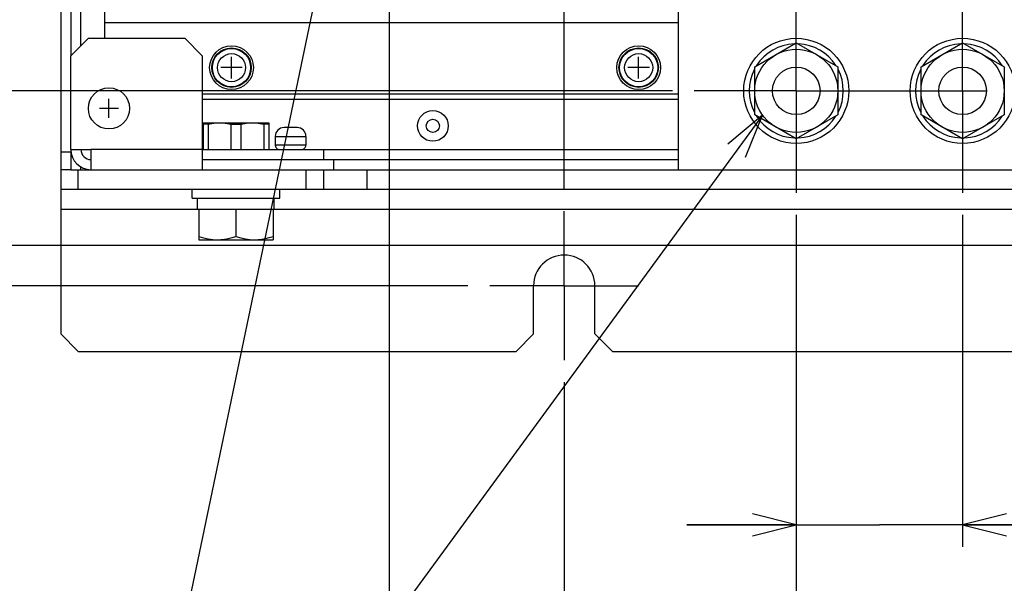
# Model space of a CAD drawing. Extents: x 29 to 422, y -226 to 287.
# Tile 3 of 63: x 80 to 125, y -174 to -148. Entities that reach past the tile are written whole.
import ezdxf

# ---------------------------------------------------------------- set-up
doc = ezdxf.new("R2010")
doc.units = 0
doc.header["$LTSCALE"] = 23.1
doc.linetypes.add('CENTER', pattern=[0.6, 0.375, -0.075, 0.075, -0.075])
doc.layers.get('0').update_dxf_attribs({"linetype": 'CONTINUOUS'})
for name, color, linetype in [('ALL_AXIS', 7, 'CONTINUOUS'), ('ALL_CURVE', 7, 'CONTINUOUS'), ('ALL_DIM', 7, 'CONTINUOUS'), ('ALL_FEATURES', 7, 'CONTINUOUS'), ('ALL_NOTE', 7, 'CONTINUOUS'), ('LAY0006-2', 7, 'CONTINUOUS')]:
    doc.layers.add(name, color=color, linetype=linetype)
doc.dimstyles.get("Standard").update_dxf_attribs({"dimtxt": 2.5, "dimasz": 2.5, "dimexe": 1.25, "dimexo": 0.625, "dimtad": 1, "dimcen": 2.5, "dimazin": 3, "dimtfac": 1, "dimtmove": 0, "dimatfit": 3})

# ---------------------------------------------------------------- blocks, each defined once
blk = doc.blocks.new('_OPEN')
at = {"color": 0, "linetype": 'BYBLOCK'}
for p, q in [((0, 0), (-1, 0.25)), ((-1, -0.25), (0, 0)), ((-1, 0), (0, 0))]:
    blk.add_line(p, q, dxfattribs=at)
blk = doc.blocks.new('*D18')
at = {"layer": 'ALL_DIM', "color": 2, "linetype": 'CONTINUOUS'}
for p, q in [((76.251, -158.545), (76.251, -153.545)), ((76.251, -153.545), (76.251, -159.465)), ((140.283, -158.545), (75.251, -158.545)), ((76.251, -172.751), (76.251, -159.465)), ((100.569, -160.385), (75.251, -160.385)), ((76.251, -160.385), (76.251, -172.751))]:
    blk.add_line(p, q, dxfattribs=at)
at = {"layer": 'ALL_DIM', "color": 2, "linetype": 'CONTINUOUS', "xscale": 2, "yscale": 2, "zscale": 2}
for p, rotation in [((76.251, -158.545), 270), ((76.251, -160.385), 90)]:
    blk.add_blockref('_OPEN', p, dxfattribs=dict(at, rotation=rotation))
blk = doc.blocks.new('*D19')
at = {"layer": 'ALL_DIM', "color": 2, "linetype": 'CONTINUOUS'}
for p, q in [((67.007, -155.935), (67.007, -144.232)), ((109.909, -151.485), (66.007, -151.485)), ((67.007, -151.485), (67.007, -155.935)), ((67.007, -160.385), (67.007, -155.935)), ((100.569, -160.385), (66.007, -160.385))]:
    blk.add_line(p, q, dxfattribs=at)
at = {"layer": 'ALL_DIM', "color": 2, "linetype": 'CONTINUOUS', "xscale": 2, "yscale": 2, "zscale": 2}
for p, rotation in [((67.007, -151.485), 90), ((67.007, -160.385), 270)]:
    blk.add_blockref('_OPEN', p, dxfattribs=dict(at, rotation=rotation))
blk = doc.blocks.new('*D20')
at = {"layer": 'ALL_DIM', "color": 2, "linetype": 'CONTINUOUS'}
for p, q in [((91.309, -130.525), (59.682, -130.525)), ((60.682, -130.525), (60.682, -145.455)), ((60.682, -160.385), (60.682, -145.455)), ((100.569, -160.385), (59.682, -160.385))]:
    blk.add_line(p, q, dxfattribs=at)
at = {"layer": 'ALL_DIM', "color": 2, "linetype": 'CONTINUOUS', "xscale": 2, "yscale": 2, "zscale": 2}
for p, rotation in [((60.682, -130.525), 90), ((60.682, -160.385), 270)]:
    blk.add_blockref('_OPEN', p, dxfattribs=dict(at, rotation=rotation))
blk = doc.blocks.new('*D21')
at = {"layer": 'ALL_DIM', "color": 2, "linetype": 'CONTINUOUS'}
for p, q in [((129.919, -128.365), (52.628, -128.365)), ((53.628, -128.365), (53.628, -144.375)), ((53.628, -160.385), (53.628, -144.375)), ((100.569, -160.385), (52.628, -160.385))]:
    blk.add_line(p, q, dxfattribs=at)
at = {"layer": 'ALL_DIM', "color": 2, "linetype": 'CONTINUOUS', "xscale": 2, "yscale": 2, "zscale": 2}
for p, rotation in [((53.628, -128.365), 90), ((53.628, -160.385), 270)]:
    blk.add_blockref('_OPEN', p, dxfattribs=dict(at, rotation=rotation))
blk = doc.blocks.new('*D22')
at = {"layer": 'ALL_DIM', "color": 2, "linetype": 'CONTINUOUS'}
for p, q in [((96.969, -136.185), (96.969, -201.619)), ((104.969, -164.785), (104.969, -201.619)), ((96.969, -200.619), (91.969, -200.619)), ((91.969, -200.619), (100.969, -200.619)), ((109.969, -200.619), (100.969, -200.619)), ((104.969, -200.619), (109.969, -200.619))]:
    blk.add_line(p, q, dxfattribs=at)
at = {"layer": 'ALL_DIM', "color": 2, "linetype": 'CONTINUOUS', "xscale": 2, "yscale": 2, "zscale": 2}
blk.add_blockref('_OPEN', (96.969, -200.619), dxfattribs=at)
at = {"layer": 'ALL_DIM', "color": 2, "linetype": 'CONTINUOUS', "xscale": 2, "yscale": 2, "zscale": 2, "rotation": 180}
blk.add_blockref('_OPEN', (104.969, -200.619), dxfattribs=at)
blk = doc.blocks.new('*D23')
at = {"layer": 'ALL_DIM', "color": 2, "linetype": 'CONTINUOUS'}
for p, q in [((115.569, -157.145), (115.569, -186.672)), ((104.969, -164.785), (104.969, -186.672)), ((104.969, -185.672), (99.969, -185.672)), ((99.969, -185.672), (110.269, -185.672)), ((120.569, -185.672), (110.269, -185.672)), ((115.569, -185.672), (120.569, -185.672))]:
    blk.add_line(p, q, dxfattribs=at)
at = {"layer": 'ALL_DIM', "color": 2, "linetype": 'CONTINUOUS', "xscale": 2, "yscale": 2, "zscale": 2}
blk.add_blockref('_OPEN', (104.969, -185.672), dxfattribs=at)
at = {"layer": 'ALL_DIM', "color": 2, "linetype": 'CONTINUOUS', "xscale": 2, "yscale": 2, "zscale": 2, "rotation": 180}
blk.add_blockref('_OPEN', (115.569, -185.672), dxfattribs=at)
blk = doc.blocks.new('*D24')
at = {"layer": 'ALL_DIM', "color": 2, "linetype": 'CONTINUOUS'}
for p, q in [((115.569, -157.145), (115.569, -186.672)), ((138.369, -157.145), (138.369, -186.672)), ((115.569, -185.672), (126.969, -185.672)), ((138.369, -185.672), (126.969, -185.672))]:
    blk.add_line(p, q, dxfattribs=at)
at = {"layer": 'ALL_DIM', "color": 2, "linetype": 'CONTINUOUS', "xscale": 2, "yscale": 2, "zscale": 2, "rotation": 180}
blk.add_blockref('_OPEN', (115.569, -185.672), dxfattribs=at)
at = {"layer": 'ALL_DIM', "color": 2, "linetype": 'CONTINUOUS', "xscale": 2, "yscale": 2, "zscale": 2}
blk.add_blockref('_OPEN', (138.369, -185.672), dxfattribs=at)
blk = doc.blocks.new('*D25')
at = {"layer": 'ALL_DIM', "color": 2, "linetype": 'CONTINUOUS'}
for p, q in [((115.569, -157.145), (115.569, -172.309)), ((123.169, -157.145), (123.169, -172.309)), ((115.569, -171.309), (110.569, -171.309)), ((110.569, -171.309), (119.369, -171.309)), ((132.941, -171.309), (119.369, -171.309)), ((123.169, -171.309), (132.941, -171.309))]:
    blk.add_line(p, q, dxfattribs=at)
at = {"layer": 'ALL_DIM', "color": 2, "linetype": 'CONTINUOUS', "xscale": 2, "yscale": 2, "zscale": 2}
blk.add_blockref('_OPEN', (115.569, -171.309), dxfattribs=at)
at = {"layer": 'ALL_DIM', "color": 2, "linetype": 'CONTINUOUS', "xscale": 2, "yscale": 2, "zscale": 2, "rotation": 180}
blk.add_blockref('_OPEN', (123.169, -171.309), dxfattribs=at)
blk = doc.blocks.new('*D26')
at = {"layer": 'ALL_DIM', "color": 2, "linetype": 'CONTINUOUS'}
for p, q in [((144.369, -162.631), (144.369, -194.324)), ((104.969, -164.785), (104.969, -194.324)), ((104.969, -193.324), (124.669, -193.324)), ((144.369, -193.324), (124.669, -193.324))]:
    blk.add_line(p, q, dxfattribs=at)
at = {"layer": 'ALL_DIM', "color": 2, "linetype": 'CONTINUOUS', "xscale": 2, "yscale": 2, "zscale": 2, "rotation": 180}
blk.add_blockref('_OPEN', (104.969, -193.324), dxfattribs=at)
at = {"layer": 'ALL_DIM', "color": 2, "linetype": 'CONTINUOUS', "xscale": 2, "yscale": 2, "zscale": 2}
blk.add_blockref('_OPEN', (144.369, -193.324), dxfattribs=at)
blk = doc.blocks.new('*D28')
at = {"layer": 'ALL_DIM', "color": 2, "linetype": 'CONTINUOUS'}
for p, q in [((157.869, -157.145), (157.869, -201.619)), ((104.969, -164.785), (104.969, -201.619)), ((104.969, -200.619), (131.419, -200.619)), ((157.869, -200.619), (131.419, -200.619))]:
    blk.add_line(p, q, dxfattribs=at)
at = {"layer": 'ALL_DIM', "color": 2, "linetype": 'CONTINUOUS', "xscale": 2, "yscale": 2, "zscale": 2, "rotation": 180}
blk.add_blockref('_OPEN', (104.969, -200.619), dxfattribs=at)
at = {"layer": 'ALL_DIM', "color": 2, "linetype": 'CONTINUOUS', "xscale": 2, "yscale": 2, "zscale": 2}
blk.add_blockref('_OPEN', (157.869, -200.619), dxfattribs=at)
blk = doc.blocks.new('*D34')
at = {"layer": 'ALL_DIM', "color": 2, "linetype": 'CONTINUOUS'}
for p, q in [((104.969, -155.985), (104.969, -97.456)), ((133.719, -121.365), (133.719, -97.456)), ((104.969, -98.456), (119.344, -98.456)), ((133.719, -98.456), (119.344, -98.456))]:
    blk.add_line(p, q, dxfattribs=at)
at = {"layer": 'ALL_DIM', "color": 2, "linetype": 'CONTINUOUS', "xscale": 2, "yscale": 2, "zscale": 2, "rotation": 180}
blk.add_blockref('_OPEN', (104.969, -98.456), dxfattribs=at)
at = {"layer": 'ALL_DIM', "color": 2, "linetype": 'CONTINUOUS', "xscale": 2, "yscale": 2, "zscale": 2}
blk.add_blockref('_OPEN', (133.719, -98.456), dxfattribs=at)
blk = doc.blocks.new('*D36')
at = {"layer": 'ALL_DIM', "color": 2, "linetype": 'CONTINUOUS'}
for p, q in [((104.969, -155.985), (104.969, -90.749)), ((187.329, -127.381), (187.329, -90.749)), ((104.969, -91.749), (146.149, -91.749)), ((187.329, -91.749), (146.149, -91.749))]:
    blk.add_line(p, q, dxfattribs=at)
at = {"layer": 'ALL_DIM', "color": 2, "linetype": 'CONTINUOUS', "xscale": 2, "yscale": 2, "zscale": 2, "rotation": 180}
blk.add_blockref('_OPEN', (104.969, -91.749), dxfattribs=at)
at = {"layer": 'ALL_DIM', "color": 2, "linetype": 'CONTINUOUS', "xscale": 2, "yscale": 2, "zscale": 2}
blk.add_blockref('_OPEN', (187.329, -91.749), dxfattribs=at)

msp = doc.modelspace()

# ---------------------------------------------------------------- linework, layer by layer
at = {"layer": 'ALL_AXIS', "color": 7, "linetype": 'CENTER'}
for p, q in [((115.569, -151.485), (115.569, -146.825)), ((123.169, -151.485), (123.169, -146.825)), ((115.569, -151.485), (110.909, -151.485)), ((115.569, -151.485), (115.569, -156.145)), ((115.569, -151.485), (143.261, -151.485)), ((123.169, -151.485), (123.169, -156.145)), ((104.969, -160.385), (104.969, -156.985)), ((104.969, -160.385), (101.569, -160.385)), ((104.969, -160.385), (104.969, -163.785)), ((104.969, -160.385), (108.369, -160.385))]:
    msp.add_line(p, q, dxfattribs=at)
at = {"layer": 'ALL_AXIS', "color": 7, "linetype": 'CONTINUOUS'}
for p, q in [((88.469, -152.945), (91.469, -152.945)), ((91.769, -153.565), (91.769, -153.965)), ((93.169, -153.565), (93.169, -153.965)), ((87.969, -156.385), (87.969, -155.985)), ((91.969, -156.385), (91.969, -155.985)), ((87.969, -156.385), (91.969, -156.385)), ((88.219, -156.885), (88.219, -156.385)), ((91.719, -156.885), (91.719, -156.385)), ((88.219, -156.885), (91.719, -156.885)), ((88.269, -156.885), (88.269, -158.285)), ((89.969, -156.885), (89.969, -158.133)), ((91.669, -156.885), (91.669, -158.285)), ((88.269, -158.285), (91.669, -158.285))]:
    msp.add_line(p, q, dxfattribs=at)
for points in [[(88.269, -158.133), (88.49, -158.199), (88.702, -158.246), (88.911, -158.275), (89.119, -158.285)], [(89.119, -158.285), (89.286, -158.278), (89.453, -158.26), (89.62, -158.229), (89.792, -158.187), (89.969, -158.133)], [(89.969, -158.133), (90.19, -158.199), (90.402, -158.246), (90.611, -158.275), (90.819, -158.285)], [(90.819, -158.285), (90.986, -158.278), (91.153, -158.26), (91.32, -158.229), (91.492, -158.187), (91.669, -158.133)]]:
    msp.add_lwpolyline(points, dxfattribs=at)
for centre, radius in [((89.769, -150.425), 1), ((89.769, -150.425), 0.9), ((108.369, -150.425), 1), ((108.369, -150.425), 0.9), ((84.169, -152.285), 0.94)]:
    msp.add_circle(centre, radius, dxfattribs=at)
at = {"layer": 'ALL_AXIS', "color": 9, "linetype": 'CONTINUOUS'}
for centre, radius in [((89.769, -150.425), 0.874), ((89.769, -150.425), 0.641), ((108.369, -150.425), 0.874), ((108.369, -150.425), 0.641)]:
    msp.add_circle(centre, radius, dxfattribs=at)
at = {"layer": 'ALL_AXIS', "color": 3, "linetype": 'CONTINUOUS'}
msp.add_arc((104.969, -160.385), 1.4, 0, 180, dxfattribs=at)
at = {"layer": 'ALL_CURVE', "color": 40, "linetype": 'CONTINUOUS'}
for p, q in [((89.769, -150.915), (89.769, -149.935)), ((108.369, -150.915), (108.369, -149.935)), ((90.259, -150.425), (89.279, -150.425)), ((108.859, -150.425), (107.879, -150.425)), ((84.169, -152.715), (84.169, -151.855)), ((84.599, -152.285), (83.739, -152.285))]:
    msp.add_line(p, q, dxfattribs=at)
at = {"layer": 'ALL_FEATURES', "color": 3, "linetype": 'CONTINUOUS'}
for p, q in [((82.429, -115.461), (82.429, -149.885)), ((110.169, -151.885), (88.429, -151.885)), ((82.429, -154.165), (82.429, -155.085)), ((88.429, -154.165), (93.969, -154.165)), ((88.429, -154.625), (110.169, -154.625)), ((82.429, -155.085), (83.349, -155.085)), ((81.969, -155.985), (81.969, -162.585)), ((131.569, -155.985), (81.969, -155.985)), ((103.569, -162.585), (103.569, -160.385)), ((106.369, -162.585), (106.369, -160.385)), ((81.969, -162.585), (82.769, -163.385)), ((102.769, -163.385), (103.569, -162.585)), ((106.369, -162.585), (107.169, -163.385)), ((82.769, -163.385), (102.769, -163.385)), ((107.169, -163.385), (146.769, -163.385))]:
    msp.add_line(p, q, dxfattribs=at)
at = {"layer": 'ALL_FEATURES', "color": 7, "linetype": 'CONTINUOUS'}
for p, q in [((81.969, -115.646), (81.969, -155.985)), ((83.229, -149.085), (82.429, -149.885)), ((83.229, -149.085), (87.629, -149.085)), ((88.429, -149.885), (87.629, -149.085)), ((82.429, -154.165), (82.429, -149.885)), ((88.429, -149.885), (88.429, -155.085)), ((88.469, -152.945), (88.469, -154.165)), ((88.698, -153.012), (88.469, -153.012)), ((88.698, -153.012), (88.698, -154.165)), ((89.74, -153.012), (89.74, -154.165)), ((89.74, -153.012), (90.198, -153.012)), ((90.198, -153.012), (90.198, -154.165)), ((91.24, -153.012), (91.24, -154.165)), ((91.469, -153.012), (91.24, -153.012)), ((91.469, -152.945), (91.469, -154.165)), ((92.769, -153.165), (92.169, -153.165)), ((82.429, -154.285), (81.969, -154.285)), ((82.429, -154.165), (83.349, -154.165)), ((83.349, -154.165), (83.349, -155.085)), ((93.969, -154.165), (93.969, -154.625)), ((82.429, -155.085), (81.969, -155.085)), ((82.769, -155.985), (82.769, -155.085)), ((83.349, -155.085), (110.169, -155.085)), ((93.169, -155.085), (93.169, -155.985)), ((93.969, -155.085), (93.969, -155.985))]:
    msp.add_line(p, q, dxfattribs=at)
at = {"layer": 'ALL_FEATURES', "color": 9, "linetype": 'CONTINUOUS'}
for p, q in [((82.889, -149.425), (82.889, -147.145)), ((91.769, -153.565), (93.169, -153.565)), ((88.429, -154.165), (83.349, -154.165)), ((93.169, -153.965), (91.769, -153.965)), ((93.969, -154.165), (110.169, -154.165)), ((94.429, -154.625), (94.429, -155.085)), ((82.889, -155.085), (82.889, -154.961)), ((95.969, -155.985), (95.969, -155.085)), ((81.969, -156.885), (88.219, -156.885)), ((91.719, -156.885), (131.569, -156.885))]:
    msp.add_line(p, q, dxfattribs=at)
at = {"layer": 'ALL_FEATURES', "color": 7, "linetype": 'CONTINUOUS'}
for points in [[(88.698, -153.012), (88.874, -152.975), (89.047, -152.952), (89.219, -152.945)], [(89.219, -152.945), (89.391, -152.952), (89.564, -152.975), (89.74, -153.012)], [(90.198, -153.012), (90.374, -152.975), (90.547, -152.952), (90.719, -152.945)], [(90.719, -152.945), (90.891, -152.952), (91.064, -152.975), (91.24, -153.012)]]:
    msp.add_lwpolyline(points, dxfattribs=at)
msp.add_circle((98.969, -153.085), 0.7, dxfattribs=at)
at = {"layer": 'ALL_FEATURES', "color": 9, "linetype": 'CONTINUOUS'}
msp.add_circle((98.969, -153.085), 0.3, dxfattribs=at)
at = {"layer": 'ALL_FEATURES', "color": 7, "linetype": 'CONTINUOUS'}
for centre, radius, start, end in [((92.169, -153.565), 0.4, 90, 180), ((92.769, -153.565), 0.4, 0, 90), ((83.349, -154.165), 0.92, 180, 270), ((91.969, -153.965), 0.2, 180, 270.0001), ((92.969, -153.965), 0.2, 269.9999, 360)]:
    msp.add_arc(centre, radius, start, end, dxfattribs=at)
at = {"layer": 'ALL_FEATURES', "color": 3, "linetype": 'CONTINUOUS'}
msp.add_arc((83.349, -154.165), 0.46, 180, 270, dxfattribs=at)
at = {"layer": 'ALL_NOTE', "color": 2, "linetype": 'CONTINUOUS'}
for p in [(96.69, -132.404), (114.032, -152.602)]:
    msp.add_line(p, (83.868, -193.785), dxfattribs=at)
msp.add_lwpolyline([(113.254, -154.511), (114.032, -152.602), (112.447, -153.92)], dxfattribs=at)
at = {"layer": 'LAY0006-2', "color": 3, "linetype": 'CONTINUOUS'}
for p, q in [((110.169, -137.285), (110.169, -155.085)), ((83.969, -140.085), (83.969, -149.085)), ((88.429, -151.625), (110.169, -151.625)), ((110.169, -155.085), (143.769, -155.085))]:
    msp.add_line(p, q, dxfattribs=at)
at = {"layer": 'LAY0006-2', "color": 9, "linetype": 'CONTINUOUS'}
msp.add_line((110.169, -148.385), (83.969, -148.385), dxfattribs=at)
at = {"layer": 'LAY0006-2', "color": 7, "linetype": 'CONTINUOUS'}
for p, q in [((113.669, -150.388), (115.569, -149.291)), ((115.569, -149.291), (117.469, -150.388)), ((121.269, -150.388), (123.169, -149.291)), ((123.169, -149.291), (125.069, -150.388)), ((113.669, -152.582), (113.669, -150.388)), ((117.469, -150.388), (117.469, -152.582)), ((121.269, -152.582), (121.269, -150.388)), ((125.069, -150.388), (125.069, -152.582)), ((115.569, -153.679), (113.669, -152.582)), ((117.469, -152.582), (115.569, -153.679)), ((123.169, -153.679), (121.269, -152.582)), ((125.069, -152.582), (123.169, -153.679))]:
    msp.add_line(p, q, dxfattribs=at)
for centre, radius in [((115.569, -151.485), 2.4), ((123.169, -151.485), 2.4), ((115.569, -151.485), 1.9), ((123.169, -151.485), 1.9), ((115.569, -151.485), 1.086), ((123.169, -151.485), 1.086)]:
    msp.add_circle(centre, radius, dxfattribs=at)
for centre, start, end in [((115.569, -151.485), 92.7017, 147.3592), ((115.569, -151.485), 32.6408, 87.2983), ((123.169, -151.485), 92.7017, 147.3592), ((123.169, -151.485), 32.6408, 87.2983), ((115.569, -151.485), 152.6408, 207.3592), ((115.569, -151.485), 332.6408, 27.3592), ((123.169, -151.485), 152.6408, 207.3592), ((115.569, -151.485), 212.6408, 267.2983), ((115.569, -151.485), 272.7017, 327.3592), ((123.169, -151.485), 212.6408, 267.2983), ((123.169, -151.485), 272.7017, 327.3592)]:
    msp.add_arc(centre, 2.15, start, end, dxfattribs=at)

# ---------------------------------------------------------------- dimensions: what is measured, and where the dimension line sits
at = {"layer": 'ALL_DIM', "color": 2, "linetype": 'CONTINUOUS'}
for base, p1, p2, angle, picture, middle in [((104.969, -91.749), (187.329, -127.381), (104.969, -155.985), 180, '*D36', (142.021, -90.949)), ((53.628, -160.385), (129.919, -128.365), (100.569, -160.385), 270, '*D21', (52.828, -148.503)), ((60.682, -130.525), (100.569, -160.385), (91.309, -130.525), 90, '*D20', (59.882, -149.583)), ((96.969, -200.619), (104.969, -164.785), (96.969, -136.185), 180, '*D22', (98.217, -199.819)), ((67.007, -151.485), (100.569, -160.385), (109.909, -151.485), 90, '*D19', (66.207, -149.736)), ((76.251, -158.545), (100.569, -160.385), (140.283, -158.545), 90, '*D18', (75.451, -172.751))]:
    dim = msp.add_linear_dim(base=base, p1=p1, p2=p2, angle=angle, dimstyle='Standard', dxfattribs=at)
    dim.commit()
    dim.dimension.update_dxf_attribs({"geometry": picture, "text_midpoint": middle, "dimtype": 128})
for base, p1, p2, picture, middle in [((133.719, -98.456), (104.969, -155.985), (133.719, -121.365), '*D34', (115.216, -97.656)), ((115.569, -185.672), (104.969, -164.785), (115.569, -157.145), '*D23', (107.517, -184.872)), ((157.869, -200.619), (104.969, -164.785), (157.869, -157.145), '*D28', (124.539, -199.819)), ((123.169, -171.309), (115.569, -157.145), (123.169, -157.145), '*D25', (127.437, -170.509)), ((138.369, -185.672), (115.569, -157.145), (138.369, -157.145), '*D24', (120.089, -180.072)), ((144.369, -193.324), (104.969, -164.785), (144.369, -162.631), '*D26', (120.541, -192.524))]:
    dim = msp.add_linear_dim(base=base, p1=p1, p2=p2, dimstyle='Standard', dxfattribs=at)
    dim.commit()
    dim.dimension.update_dxf_attribs({"geometry": picture, "text_midpoint": middle, "dimtype": 128})

doc.saveas('drawing.dxf')
